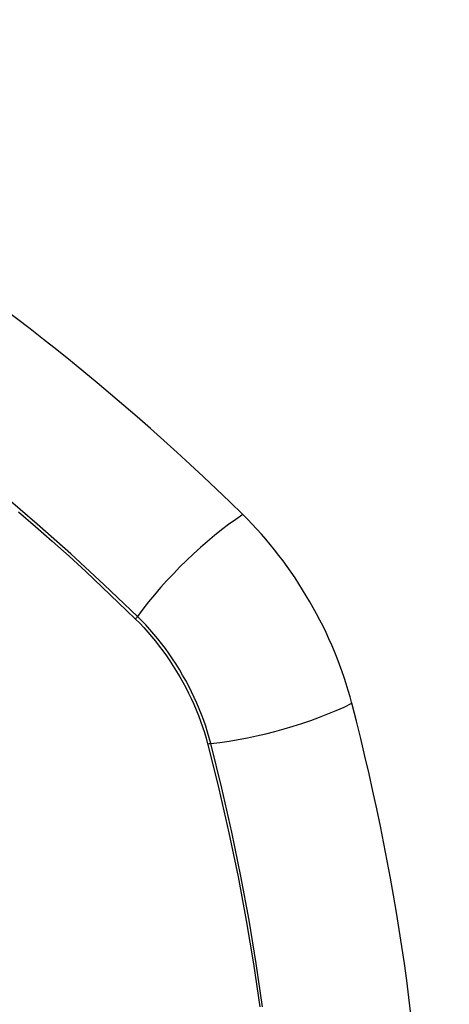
# Model space of a CAD drawing. Header units: inches. Extents: x 387.2 to 455.7, y 148.1 to 211.9.
# Tile 45 of 97: x 418.044 to 418.347, y 192.514 to 193.208. Entities that reach past the tile are written whole.
import ezdxf

# ---------------------------------------------------------------- set-up
doc = ezdxf.new("R2010")
doc.units = ezdxf.units.IN
doc.header["$MEASUREMENT"] = 0
doc.layers.add('Visible Edges(ANSI)', color=7, linetype='Continuous', lineweight=25)
doc.layers.add('Visible Tangent Edges(ANSI)', color=7, linetype='Continuous', lineweight=25)

msp = doc.modelspace()

# ---------------------------------------------------------------- linework, layer by layer
at = {"layer": 'Visible Edges(ANSI)'}
for centre, major_axis, start_param, end_param in [((417.89842, 192.03108), (-0.64835, 1.12588), 5.16346, 5.835982), ((418.16021, 192.74627), (0.08841, -0.15353), 1.123593, 2.021867), ((417.41124, 192.8749), (-0.64835, 1.12588), 3.592663, 4.265186)]:
    msp.add_ellipse(centre, major_axis=major_axis, ratio=0.578093, start_param=start_param, end_param=end_param, dxfattribs=at)
at = {"layer": 'Visible Tangent Edges(ANSI)'}
for p, q in [((418.12568, 192.78569), (418.12601, 192.78536)), ((418.17674, 192.69748), (418.17686, 192.69703))]:
    msp.add_line(p, q, dxfattribs=at)
at = {"layer": 'Visible Tangent Edges(ANSI)', "flags": 128}
for points in [[(418.12726, 192.78729), (418.10397, 192.80963), (418.08043, 192.83137), (418.05666, 192.85249), (418.0327, 192.87296)], [(418.04356, 192.86115), (418.05546, 192.85083), (418.06731, 192.84036), (418.0791, 192.82973), (418.09084, 192.81894), (418.10251, 192.80801), (418.11406, 192.79698), (418.12568, 192.78569)], [(418.12601, 192.78536), (418.1289, 192.78243), (418.13176, 192.7794), (418.13456, 192.77628), (418.13731, 192.77308), (418.14001, 192.76978), (418.14266, 192.76641), (418.14524, 192.76296), (418.14776, 192.75944), (418.1502, 192.75586), (418.15258, 192.75221), (418.15488, 192.7485), (418.15711, 192.74475), (418.15925, 192.74094), (418.16131, 192.7371), (418.16328, 192.73321), (418.16516, 192.7293), (418.16695, 192.72536), (418.16865, 192.7214), (418.17025, 192.71742), (418.17176, 192.71343), (418.17316, 192.70944), (418.17446, 192.70545), (418.17565, 192.70146), (418.17674, 192.69748)], [(418.17904, 192.6976), (418.17797, 192.70166), (418.17678, 192.70573), (418.17548, 192.70981), (418.17407, 192.7139), (418.17255, 192.71798), (418.17093, 192.72204), (418.16921, 192.7261), (418.16739, 192.73013), (418.16547, 192.73414), (418.16346, 192.73811), (418.16136, 192.74205), (418.15917, 192.74594), (418.15689, 192.74978), (418.15454, 192.75357), (418.1521, 192.7573), (418.14959, 192.76096), (418.14701, 192.76455), (418.14436, 192.76807), (418.14164, 192.7715), (418.13887, 192.77485), (418.13604, 192.77811), (418.13316, 192.78127), (418.13023, 192.78434), (418.12726, 192.78729)], [(418.17686, 192.69703), (418.18463, 192.66575), (418.19176, 192.6346), (418.19822, 192.60361), (418.20403, 192.57279), (418.20917, 192.54217), (418.21363, 192.51179)], [(418.21549, 192.51185), (418.21108, 192.54231), (418.20599, 192.573), (418.20024, 192.6039), (418.19383, 192.63498), (418.18676, 192.66622), (418.17904, 192.6976)]]:
    msp.add_lwpolyline(points, dxfattribs=at)
at = {"layer": 'Visible Tangent Edges(ANSI)'}
for centre, major_axis, ratio, start_param, end_param in [((417.79268, 192.53346), (-0.17285, 0.30015), 0.578093, 5.049711, 10.658253), ((418.18579, 192.79128), (-0.08267, -0.08436), 0.355706, 4.184098, 5.092458), ((418.13214, 192.78763), (-0.00685, -0.00707), 0.357498, 5.09062, 5.354327), ((418.21192, 192.74602), (-0.11438, -0.02945), 0.352863, 1.189822, 2.098181), ((418.18178, 192.70164), (-0.00954, -0.00241), 0.354661, 0.927935, 1.191642)]:
    msp.add_ellipse(centre, major_axis=major_axis, ratio=ratio, start_param=start_param, end_param=end_param, dxfattribs=at)
msp.add_ellipse((417.79327, 192.5338), major_axis=(0.17078, -0.29656), ratio=0.578093, dxfattribs=at)

doc.saveas('drawing.dxf')
